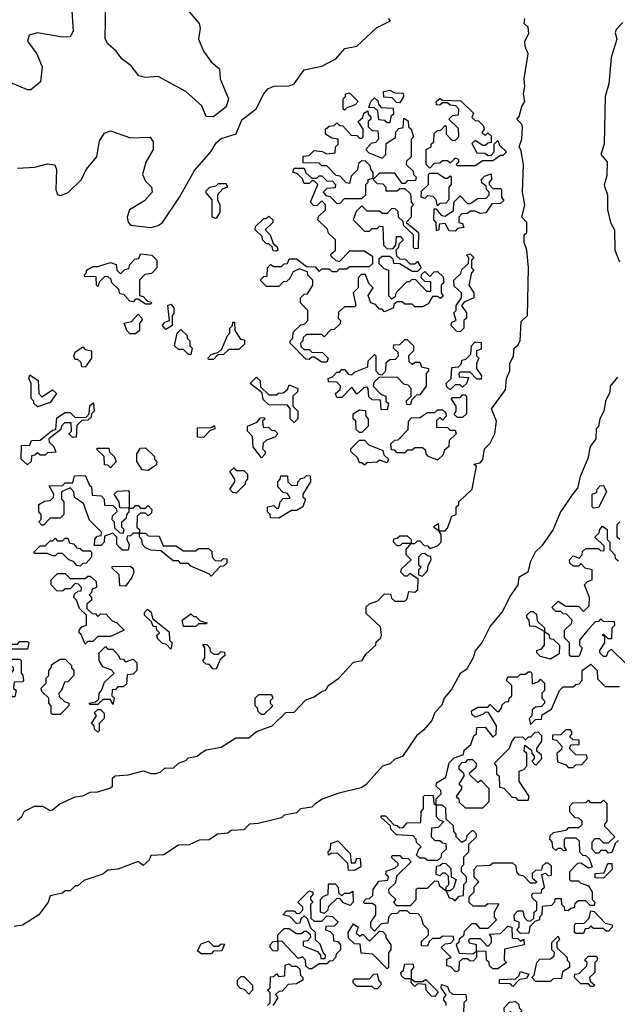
# Model space of a CAD drawing. Extents: x 2494118 to 2687960, y 757339 to 915227.
# Tile 176 of 256: x 2651664 to 2654040, y 790109 to 794020. Entities that reach past the tile are written whole.
import ezdxf

# ---------------------------------------------------------------- set-up
doc = ezdxf.new("R2010")
doc.units = 0

msp = doc.modelspace()

# ---------------------------------------------------------------- linework, layer by layer
at = {"layer": '0CON20XD'}
for points in [[(2652285.6, 794115), (2652378.2, 794005), (2652382, 793985), (2652375, 793942.5), (2652394.7, 793894.7), (2652425, 793852.9), (2652458.8, 793825), (2652460.6, 793785), (2652494.3, 793705), (2652485.5, 793674.5), (2652435, 793634.2), (2652405.6, 793635.6), (2652388.1, 793678.1), (2652324.6, 793734.6), (2652215, 793794.4), (2652165, 793790), (2652137.4, 793797.4), (2652107.3, 793837.3), (2652070.6, 793865), (2652048.1, 793895), (2652014.3, 793924.3), (2652004.3, 793944.3), (2652006.1, 794085)], [(2651871.6, 794055), (2651877.3, 793975), (2651865, 793952.5), (2651835, 793950), (2651735, 793968.3), (2651701.4, 793958.6), (2651695.3, 793935), (2651731.8, 793885), (2651753.4, 793833.4), (2651746.5, 793773.5), (2651709.1, 793740.9), (2651695, 793740.9), (2651601.6, 793781.6)], [(2651655, 790841.2), (2651672.5, 790855), (2651683.6, 790876.4), (2651723.6, 790896.4), (2651755, 790896.2), (2651785, 790878.6), (2651795, 790881.4), (2651824.2, 790905.8), (2651885, 790933.8), (2651915, 790936.7), (2651945, 790951.2), (2651975, 790953.1), (2652025, 790969.2), (2652033.8, 790975), (2652033, 791007), (2652043.6, 791016.4), (2652095, 791020), (2652155, 791036.7), (2652186, 791026), (2652206.1, 791026.1), (2652225, 791032.9), (2652242, 791048), (2652275, 791047.1), (2652295, 791066.7), (2652325, 791077.5), (2652335, 791087.5), (2652370, 791095), (2652385, 791107.5), (2652405, 791120), (2652465, 791130), (2652523, 791167), (2652575, 791167.5), (2652605, 791193.3), (2652667.5, 791215), (2652721.7, 791268.3), (2652755, 791270), (2652801.7, 791318.3), (2652835, 791330), (2652866.4, 791353.6), (2652880, 791355), (2652893.3, 791376.7), (2652932.5, 791405), (2652991.7, 791468.3), (2653026, 791475), (2653040.5, 791499.5), (2653080, 791535), (2653081.7, 791548.3), (2653100, 791565), (2653102.5, 791575), (2653098.3, 791608.3), (2653041.7, 791661.7), (2653041.7, 791688.3), (2653055, 791700), (2653088.3, 791711.7), (2653115, 791740), (2653138.3, 791738.3), (2653141.7, 791721.7), (2653155, 791710), (2653195, 791710), (2653205, 791720), (2653211.7, 791748.3), (2653235, 791746.7), (2653247.5, 791755), (2653248.3, 791798.3), (2653215, 791820), (2653205, 791810), (2653195, 791810), (2653180, 791825), (2653181.7, 791838.3), (2653220, 791875), (2653200, 791895), (2653200, 791915), (2653220, 791940), (2653185, 791940), (2653175, 791930), (2653165, 791930), (2653150, 791945), (2653151.7, 791958.3), (2653165, 791960), (2653175, 791970), (2653205, 791970), (2653220, 791955), (2653220, 791940), (2653235, 791940), (2653245, 791950), (2653255, 791950), (2653271.7, 791931.7), (2653285, 791930), (2653295, 791920), (2653325, 791930), (2653340, 791945), (2653340, 791975), (2653330, 791990), (2653311.7, 792001.7), (2653311.7, 792008.3), (2653328.3, 792018.3), (2653330, 791990), (2653355, 791990), (2653365, 792000), (2653381.7, 792048.3), (2653400, 792055), (2653400, 792085), (2653410, 792095), (2653410, 792105), (2653462.5, 792155), (2653472.5, 792205), (2653480, 792245), (2653470, 792255), (2653495, 792260), (2653505, 792272.5), (2653512.5, 792315), (2653535, 792337.5), (2653553.3, 792375), (2653560, 792425), (2653540, 792475), (2653595, 792550), (2653600, 792595), (2653612.5, 792625), (2653612.5, 792655), (2653627.5, 792685), (2653630, 792715), (2653645, 792727.5), (2653653.8, 792745), (2653658.3, 792821.7), (2653682.5, 792845), (2653687.1, 793035), (2653680, 793105), (2653670, 793135), (2653670, 793165), (2653680, 793175), (2653680, 793215), (2653660, 793235), (2653672, 793285), (2653662.5, 793335), (2653667.1, 793445), (2653656.7, 793505), (2653650, 793515), (2653660, 793545), (2653662.5, 793595), (2653660, 793605), (2653640, 793625), (2653650, 793635), (2653660, 793675), (2653672.5, 793695), (2653666.7, 793725), (2653672.5, 793755), (2653670, 793785), (2653685.7, 793885), (2653673, 793913), (2653672.5, 793935), (2653688.6, 793965), (2653685, 793990), (2653670, 794005), (2653672.5, 794025)], [(2652185, 793194.8), (2652215, 793201.9), (2652231.4, 793215), (2652299, 793315), (2652358.9, 793421.1), (2652423.8, 793495), (2652445, 793531.2), (2652465, 793548.5), (2652525, 793566.7), (2652547.5, 793622.5), (2652604.1, 793665.9), (2652634.4, 793725.6), (2652651.2, 793745), (2652675, 793755.8), (2652735, 793757.9), (2652754.7, 793765), (2652795, 793820.9), (2652865, 793834.8), (2652921.4, 793865), (2652956.5, 793905), (2653005, 793915.2), (2653082.3, 793987.7), (2653138.6, 794015), (2653130, 794025)], [(2654061.7, 794008.3), (2654035, 793981.2), (2654031.7, 793968.3), (2654037.7, 793942.3), (2654015, 793870), (2654006.7, 793765), (2653991.4, 793715), (2653987.5, 793525), (2653974.4, 793485), (2654000, 793455), (2653998.3, 793401.7), (2653987.1, 793362.9), (2654001.2, 793325), (2654001.4, 793265), (2654013.1, 793215), (2654028.8, 793185), (2654030.6, 793105), (2654048.8, 793058.8)], [(2652955, 793660), (2652950, 793665), (2652950, 793705), (2652960, 793715), (2652960, 793725), (2652975, 793730), (2653010, 793695), (2652998.3, 793681.7), (2652965, 793670), (2652955, 793660)], [(2653135, 793610), (2653125, 793610), (2653115, 793620), (2653091.7, 793621.7), (2653088.3, 793658.3), (2653075, 793670), (2653051.7, 793671.7), (2653060, 793695), (2653075, 793710), (2653088.3, 793698.3), (2653090, 793685), (2653101.7, 793671.7), (2653148.3, 793668.3), (2653150, 793645), (2653140, 793635), (2653135, 793610)], [(2653175, 793690), (2653161.7, 793691.7), (2653145, 793710), (2653111.7, 793711.7), (2653110, 793735), (2653135, 793740), (2653155, 793730), (2653188.3, 793728.3), (2653190, 793715), (2653175, 793690)], [(2653295, 793430), (2653280, 793445), (2653280, 793505), (2653300, 793515), (2653300, 793525), (2653310, 793535), (2653311.7, 793568.3), (2653325, 793580), (2653338.3, 793581.7), (2653355, 793600), (2653360, 793595), (2653360, 793565), (2653381.7, 793541.7), (2653395, 793540), (2653410, 793555), (2653408.3, 793588.3), (2653370, 793625), (2653385, 793640), (2653408.3, 793641.7), (2653410, 793665), (2653398.3, 793678.3), (2653375, 793680), (2653365, 793690), (2653345, 793690), (2653335, 793680), (2653321.7, 793681.7), (2653320, 793695), (2653335, 793707.5), (2653345, 793700), (2653418.3, 793698.3), (2653468.3, 793648.3), (2653461.7, 793631.7), (2653475, 793620), (2653488.3, 793618.3), (2653508.3, 793598.3), (2653510, 793585), (2653501.7, 793571.7), (2653515, 793560), (2653525, 793570), (2653538.3, 793558.3), (2653538.3, 793531.7), (2653525, 793530), (2653515, 793520), (2653505, 793520), (2653475, 793540), (2653461.7, 793528.3), (2653481.7, 793491.7), (2653515, 793490), (2653525, 793480), (2653538.3, 793481.7), (2653550, 793495), (2653550, 793525), (2653565, 793540), (2653571.7, 793521.7), (2653600, 793495), (2653585, 793480), (2653575, 793480), (2653545, 793460), (2653505, 793460), (2653475, 793440), (2653405, 793440), (2653400, 793445), (2653410, 793455), (2653410, 793465), (2653395, 793470), (2653375, 793450), (2653365, 793460), (2653345, 793460), (2653335, 793450), (2653311.7, 793448.3), (2653295, 793430)], [(2652885, 792660), (2652865, 792660), (2652835, 792680), (2652825, 792680), (2652815, 792670), (2652801.7, 792671.7), (2652740, 792735), (2652740, 792745), (2652750, 792755), (2652751.7, 792778.3), (2652781.7, 792808.3), (2652798.3, 792811.7), (2652810, 792825), (2652810, 792865), (2652780, 792895), (2652780, 792915), (2652795, 792930), (2652808.3, 792931.7), (2652830, 792965), (2652830, 792985), (2652810, 793005), (2652808.3, 793018.3), (2652775, 793030), (2652751.7, 793018.3), (2652738.3, 792991.7), (2652725, 792980), (2652711.7, 792978.3), (2652695, 792960), (2652645, 792960), (2652620, 792985), (2652635, 793000), (2652648.3, 793001.7), (2652650, 793035), (2652661.7, 793048.3), (2652675, 793040), (2652705, 793040), (2652715, 793050), (2652728.3, 793051.7), (2652735, 793070), (2652765, 793070), (2652805, 793040), (2652838.3, 793038.3), (2652855, 793020), (2652865, 793030), (2652895, 793030), (2652905, 793020), (2652925, 793020), (2652935, 793030), (2652965, 793030), (2652975, 793040), (2653055, 793040), (2653068.3, 793051.7), (2653068.3, 793078.3), (2653035, 793100), (2652975, 793100), (2652935, 793060), (2652921.7, 793061.7), (2652901.7, 793081.7), (2652901.7, 793088.3), (2652920, 793105), (2652920, 793145), (2652891.7, 793171.7), (2652888.3, 793188.3), (2652850, 793225), (2652851.7, 793238.3), (2652880, 793265), (2652880, 793285), (2652865, 793300), (2652845, 793280), (2652831.7, 793281.7), (2652820, 793295), (2652850, 793365), (2652835, 793380), (2652825, 793380), (2652815, 793370), (2652795, 793370), (2652788.3, 793388.3), (2652768.3, 793408.3), (2652750, 793415), (2652755, 793430), (2652795, 793430), (2652801.7, 793411.7), (2652825, 793390), (2652845, 793390), (2652855, 793400), (2652865, 793400), (2652885, 793380), (2652908.3, 793378.3), (2652920, 793365), (2652918.3, 793351.7), (2652885, 793350), (2652870, 793335), (2652881.7, 793321.7), (2652898.3, 793318.3), (2652925, 793290), (2652938.3, 793291.7), (2652955, 793310), (2653025, 793310), (2653040, 793325), (2653040, 793365), (2653050, 793375), (2653050, 793385), (2653070, 793390), (2653070, 793415), (2653060, 793425), (2653058.3, 793438.3), (2653038.3, 793458.3), (2653025, 793460), (2653011.7, 793448.3), (2653007, 793423), (2652981.7, 793398.3), (2652975, 793370), (2652961.7, 793371.7), (2652938.3, 793398.3), (2652921.7, 793401.7), (2652885, 793440), (2652865, 793440), (2652855, 793450), (2652791.7, 793451.7), (2652791.7, 793478.3), (2652815, 793480), (2652835, 793500), (2652867, 793497), (2652885, 793487.5), (2652918.3, 793491.7), (2652920, 793515), (2652930, 793525), (2652930, 793545), (2652905, 793550), (2652880, 793565), (2652880, 793585), (2652895, 793597.5), (2652915, 793600), (2652925, 793610), (2652935, 793600), (2652948.3, 793598.3), (2652981.7, 793561.7), (2653005, 793560), (2653015, 793550), (2653025, 793550), (2653030, 793555), (2653030, 793585), (2653010, 793615), (2653028.3, 793631.7), (2653031.7, 793648.3), (2653048.3, 793658.3), (2653050, 793645), (2653060, 793635), (2653060, 793625), (2653050, 793615), (2653050, 793595), (2653065, 793580), (2653088.3, 793578.3), (2653090, 793545), (2653078.3, 793531.7), (2653061.7, 793528.3), (2653040, 793505), (2653051.7, 793491.7), (2653105, 793470), (2653120, 793485), (2653121.7, 793528.3), (2653158.3, 793551.7), (2653160, 793575), (2653171.7, 793588.3), (2653188.3, 793591.7), (2653191.7, 793628.3), (2653208.3, 793618.3), (2653210, 793595), (2653220, 793585), (2653230, 793555), (2653220, 793545), (2653220, 793475), (2653201.7, 793458.3), (2653200, 793445), (2653228.3, 793418.3), (2653230, 793405), (2653240, 793395), (2653238.3, 793381.7), (2653205, 793380), (2653195, 793370), (2653185, 793370), (2653155, 793410), (2653095, 793410), (2653070, 793385), (2653085, 793370), (2653108.3, 793368.3), (2653120, 793355), (2653120, 793340), (2653165, 793340), (2653175, 793350), (2653195, 793350), (2653218.3, 793328.3), (2653220, 793295), (2653230, 793285), (2653220, 793275), (2653220, 793235), (2653200, 793215), (2653250, 793175), (2653248.3, 793111.7), (2653235, 793110), (2653230, 793115), (2653230, 793165), (2653191.7, 793201.7), (2653188.3, 793218.3), (2653170, 793235), (2653168.3, 793258.3), (2653155, 793270), (2653141.7, 793268.3), (2653125, 793250), (2653105, 793250), (2653095, 793260), (2653045, 793260), (2653025, 793280), (2653001.7, 793258.3), (2652990, 793225), (2653035, 793180), (2653055, 793180), (2653065, 793190), (2653085, 793190), (2653095, 793200), (2653108.3, 793198.3), (2653110, 793125), (2653125, 793110), (2653148.3, 793111.7), (2653160, 793125), (2653161.7, 793158.3), (2653178.3, 793158.3), (2653190, 793145), (2653171.7, 793128.3), (2653170, 793115), (2653160, 793105), (2653161.7, 793081.7), (2653175, 793070), (2653198.3, 793068.3), (2653215, 793050), (2653235, 793050), (2653245, 793060), (2653260, 793035), (2653245, 793020), (2653225, 793020), (2653175, 793050), (2653151.7, 793051.7), (2653148.3, 793068.3), (2653135, 793080), (2653105, 793080), (2653091.7, 793068.3), (2653091.7, 793051.7), (2653111.7, 793031.7), (2653130, 793025), (2653130, 792925), (2653141.7, 792911.7), (2653158.3, 792921.7), (2653161.7, 792938.3), (2653205, 792980), (2653215, 792980), (2653225, 792990), (2653238.3, 792988.3), (2653281.7, 792941.7), (2653298.3, 792941.7), (2653298.3, 792978.3), (2653275, 792980), (2653260, 792995), (2653261.7, 793008.3), (2653275, 793020), (2653295, 793000), (2653311.7, 793018.3), (2653325, 793020), (2653348.3, 792998.3), (2653350, 792975), (2653340, 792965), (2653340, 792935), (2653348.3, 792921.7), (2653337.5, 792912.5), (2653325, 792920), (2653305, 792920), (2653288.3, 792891.7), (2653265, 792880), (2653235, 792880), (2653225, 792890), (2653195, 792890), (2653185, 792900), (2653165, 792900), (2653151.7, 792888.3), (2653150, 792875), (2653115, 792860), (2653105, 792870), (2653095, 792870), (2653078.3, 792888.3), (2653060, 792895), (2653050, 792925), (2653070, 792955), (2653051.7, 792971.7), (2653038.3, 793008.3), (2653021.7, 793008.3), (2653010, 792995), (2653010, 792955), (2652990, 792935), (2653000, 792885), (2652995, 792880), (2652955, 792880), (2652931.7, 792858.3), (2652930, 792835), (2652940, 792825), (2652938.3, 792811.7), (2652915, 792790), (2652901.7, 792788.3), (2652875, 792760), (2652865, 792770), (2652805, 792770), (2652791.7, 792758.3), (2652790, 792745), (2652780, 792735), (2652781.7, 792721.7), (2652795, 792710), (2652815, 792710), (2652825, 792700), (2652868.3, 792698.3), (2652890, 792675), (2652885, 792660)], [(2651655, 793430.8), (2651725, 793434.4), (2651775, 793448), (2651803.6, 793443.6), (2651810, 793425), (2651807.5, 793345), (2651815, 793326), (2651825, 793321.5), (2651855, 793332.9), (2651909.7, 793385), (2651928.2, 793425), (2651970.9, 793475), (2651981.4, 793538.6), (2652001.2, 793568.8), (2652025, 793578.2), (2652105, 793550.3), (2652183, 793553), (2652194.5, 793534.5), (2652194.5, 793505), (2652165.9, 793454.1), (2652152.2, 793405), (2652165, 793378.5), (2652187.8, 793355), (2652190.9, 793335), (2652160.1, 793299.9), (2652101.1, 793265), (2652092, 793235), (2652095.3, 793215.3), (2652104.1, 793204.1), (2652185, 793194.8)], [(2653325, 793280), (2653320, 793305), (2653308.3, 793318.3), (2653285, 793320), (2653275, 793310), (2653260, 793315), (2653261.7, 793338.3), (2653290, 793365), (2653290, 793405), (2653295, 793410), (2653325, 793410), (2653355, 793390), (2653365, 793390), (2653375, 793400), (2653380, 793395), (2653380, 793365), (2653370, 793355), (2653370, 793305), (2653358.3, 793291.7), (2653335, 793290), (2653325, 793280)], [(2653395, 793180), (2653371.7, 793181.7), (2653355, 793210), (2653331.7, 793208.3), (2653330, 793185), (2653321.7, 793181.7), (2653320, 793215), (2653310, 793225), (2653311.7, 793268.3), (2653318.3, 793268.3), (2653341.7, 793241.7), (2653355, 793240), (2653388.3, 793261.7), (2653390, 793295), (2653415, 793320), (2653445, 793290), (2653455, 793290), (2653485, 793310), (2653518.3, 793311.7), (2653530, 793325), (2653530, 793335), (2653520, 793345), (2653518.3, 793358.3), (2653501.7, 793371.7), (2653500, 793385), (2653511.7, 793398.3), (2653538.3, 793408.3), (2653540, 793385), (2653530, 793375), (2653530, 793365), (2653545, 793350), (2653575, 793350), (2653580, 793345), (2653580, 793315), (2653588.3, 793301.7), (2653575, 793290), (2653541.7, 793288.3), (2653517, 793253), (2653495, 793250), (2653475, 793260), (2653455, 793260), (2653445, 793250), (2653421.7, 793248.3), (2653410, 793235), (2653410, 793215), (2653425, 793210), (2653430, 793195), (2653405, 793190), (2653395, 793180)], [(2652445, 793230), (2652430, 793235), (2652430, 793305), (2652405, 793332.5), (2652405, 793340), (2652420, 793355), (2652445, 793360), (2652455, 793370), (2652485, 793370), (2652490, 793355), (2652471.7, 793348.3), (2652450, 793325), (2652450, 793305), (2652460, 793285), (2652460, 793255), (2652445, 793230)], [(2652685, 793100), (2652671.7, 793101.7), (2652668.3, 793118.3), (2652655, 793130), (2652645, 793130), (2652630, 793145), (2652628.3, 793158.3), (2652600, 793185), (2652601.7, 793198.3), (2652635, 793230), (2652645, 793230), (2652655, 793240), (2652670, 793225), (2652670, 793215), (2652640, 793185), (2652660, 793165), (2652671.7, 793131.7), (2652688.3, 793118.3), (2652690, 793105), (2652685, 793100)], [(2652185, 792890), (2652165, 792890), (2652135, 792910), (2652125, 792910), (2652115, 792900), (2652101.7, 792901.7), (2652078.3, 792928.3), (2652061.7, 792931.7), (2652058.3, 792948.3), (2652030, 792975), (2652028.3, 792988.3), (2652015, 793000), (2652001.7, 792998.3), (2651981.7, 792978.3), (2651975, 792960), (2651970, 792965), (2651968.3, 792998.3), (2651925, 793000), (2651920, 793005), (2651930, 793015), (2651930, 793025), (2651955, 793040), (2651975, 793040), (2652025, 793056.2), (2652048.3, 793048.3), (2652050, 793025), (2652065, 793010), (2652081.7, 793028.3), (2652098.3, 793031.7), (2652101.7, 793048.3), (2652121.7, 793068.3), (2652138.3, 793071.7), (2652145, 793090), (2652190, 793085), (2652210, 793065), (2652210, 793035), (2652188.3, 793011.7), (2652161.7, 793008.3), (2652140, 792985), (2652140, 792925), (2652155, 792920), (2652171.7, 792901.7), (2652188.3, 792898.3), (2652185, 792890)], [(2653415, 792780), (2653401.7, 792781.7), (2653380, 792805), (2653381.7, 792818.3), (2653400, 792825), (2653390, 792855), (2653400, 792865), (2653400, 792885), (2653420, 792915), (2653420, 792935), (2653391.7, 792961.7), (2653390, 792985), (2653418.3, 793011.7), (2653421.7, 793028.3), (2653448.3, 793051.7), (2653450, 793075), (2653440, 793085), (2653455, 793090), (2653470, 793075), (2653460, 793065), (2653460, 793035), (2653470, 793025), (2653460, 793015), (2653450, 792965), (2653470, 792935), (2653470, 792915), (2653431.7, 792898.3), (2653420, 792885), (2653440, 792855), (2653440, 792835), (2653430, 792825), (2653430, 792795), (2653415, 792780)], [(2652245, 792790), (2652232.5, 792805), (2652241.7, 792818.3), (2652260, 792825), (2652252.5, 792885), (2652265, 792890), (2652277.5, 792875), (2652277, 792853), (2652270, 792845), (2652270, 792805), (2652245, 792790)], [(2652101.7, 792771.7), (2652090, 792785), (2652080, 792815), (2652108.3, 792821.7), (2652135, 792850), (2652150, 792835), (2652150, 792825), (2652140, 792815), (2652140, 792785), (2652125, 792772.5), (2652101.7, 792771.7)], [(2652435, 792670), (2652415, 792670), (2652413, 792677), (2652425, 792690), (2652455, 792700), (2652468.3, 792711.7), (2652490, 792765), (2652500, 792775), (2652500, 792795), (2652510, 792805), (2652511.7, 792818.3), (2652518.3, 792818.3), (2652520, 792785), (2652541.7, 792751.7), (2652558.3, 792748.3), (2652558.3, 792731.7), (2652535, 792710), (2652495, 792710), (2652475, 792690), (2652451.7, 792688.3), (2652435, 792670)], [(2652345, 792690), (2652335, 792690), (2652315, 792710), (2652295, 792710), (2652280, 792725), (2652290, 792775), (2652305, 792790), (2652330, 792765), (2652330, 792755), (2652340, 792745), (2652340, 792725), (2652350, 792715), (2652345, 792690)], [(2653125, 792470), (2653101.7, 792471.7), (2653098.3, 792508.3), (2653065, 792510), (2653051.7, 792521.7), (2653050, 792555), (2653045, 792560), (2653031.7, 792558.3), (2653005, 792532.5), (2652985, 792560), (2652945, 792520), (2652925, 792520), (2652920, 792535), (2652938.3, 792551.7), (2652940, 792565), (2652925, 792580), (2652891.7, 792581.7), (2652890, 792595), (2652908.3, 792601.7), (2652925, 792620), (2652935, 792620), (2652945, 792630), (2652955, 792630), (2652971.7, 792611.7), (2652985, 792610), (2652995, 792620), (2653048.3, 792641.7), (2653050, 792665), (2653075, 792690), (2653080, 792685), (2653080, 792625), (2653091.7, 792611.7), (2653105, 792610), (2653120, 792625), (2653121.7, 792658.3), (2653135, 792670), (2653158.3, 792671.7), (2653170, 792685), (2653168.3, 792698.3), (2653150, 792715), (2653151.7, 792728.3), (2653175, 792730), (2653195, 792750), (2653205, 792750), (2653230, 792725), (2653230, 792705), (2653210, 792685), (2653211.7, 792661.7), (2653225, 792650), (2653235, 792660), (2653255, 792660), (2653261.7, 792641.7), (2653290, 792635), (2653290, 792625), (2653280, 792615), (2653280, 792565), (2653255, 792530), (2653241.7, 792528.3), (2653221.7, 792508.3), (2653218.3, 792491.7), (2653205, 792490), (2653200, 792505), (2653220, 792525), (2653220, 792555), (2653208.3, 792568.3), (2653191.7, 792571.7), (2653165, 792600), (2653091.7, 792598.3), (2653071.7, 792578.3), (2653070, 792565), (2653101.7, 792531.7), (2653120, 792525), (2653120, 792505), (2653130, 792495), (2653125, 792470)], [(2653375, 792550), (2653361.7, 792561.7), (2653360, 792575), (2653380, 792595), (2653381.7, 792638.3), (2653408.3, 792641.7), (2653420, 792655), (2653421.7, 792668.3), (2653438.3, 792671.7), (2653458.3, 792691.7), (2653460, 792725), (2653475, 792740), (2653498.3, 792738.3), (2653498.3, 792711.7), (2653480, 792705), (2653480, 792685), (2653490, 792675), (2653480, 792655), (2653480, 792635), (2653500, 792605), (2653498.3, 792591.7), (2653481.7, 792591.7), (2653455, 792620), (2653415, 792620), (2653410, 792615), (2653411.7, 792601.7), (2653448.3, 792598.3), (2653440, 792575), (2653425, 792560), (2653415, 792570), (2653395, 792570), (2653375, 792550)], [(2651925, 792640), (2651911.7, 792641.7), (2651908.3, 792658.3), (2651895, 792670), (2651885, 792670), (2651880, 792685), (2651885, 792700), (2651915, 792720), (2651925, 792710), (2651950, 792705), (2651950, 792675), (2651925, 792640)], [(2651735, 792482.5), (2651720, 792495), (2651720, 792505), (2651710, 792515), (2651710, 792575), (2651700, 792595), (2651705, 792610), (2651737.5, 792587.5), (2651740, 792535), (2651751.7, 792521.7), (2651795, 792550), (2651810, 792535), (2651785, 792500), (2651735, 792482.5)], [(2654040.5, 792599.5), (2654011.4, 792565), (2654009.7, 792540.3), (2653993.1, 792505), (2653985.8, 792465), (2653970.6, 792435), (2653965.6, 792404.4), (2653956.2, 792395), (2653954.2, 792355), (2653931.4, 792325), (2653923.3, 792276.7), (2653892, 792205), (2653881.2, 792158.8), (2653867.7, 792142.3), (2653814.3, 792065), (2653784.4, 791995.6), (2653740.3, 791929.7), (2653713.1, 791905), (2653693.1, 791865), (2653684.3, 791825.7), (2653648.6, 791805), (2653644.4, 791775.6), (2653615, 791733.3), (2653582.5, 791667.5), (2653535, 791611.2), (2653502.2, 791547.8), (2653475, 791513.8), (2653466.7, 791485), (2653440.8, 791439.2), (2653415, 791423.3), (2653380.6, 791359.4), (2653351.4, 791325), (2653342.9, 791297.1), (2653315, 791268.8), (2653303.2, 791236.8), (2653271.2, 791198.8), (2653241.2, 791175), (2653186.4, 791093.6), (2653155, 791082.5), (2653136.2, 791063.8), (2653106.7, 791055), (2653039.7, 790980.3), (2653021.4, 790968.6), (2652932.6, 790947.4), (2652866.4, 790923.6), (2652836.7, 790903.3), (2652825, 790892.5), (2652780, 790885), (2652765, 790870), (2652715, 790860), (2652705, 790850), (2652612.7, 790827.3), (2652577.5, 790825), (2652555, 790802.5), (2652505, 790800), (2652491.7, 790788.3), (2652450, 790785), (2652417, 790763), (2652378.3, 790761.7), (2652337.5, 790742.5), (2652295, 790741.2), (2652237, 790703), (2652185, 790700), (2652178.3, 790681.7), (2652155, 790660), (2652135, 790676.7), (2652055, 790646.2), (2652015, 790642.5), (2651994.2, 790625.8), (2651919.3, 790600.7), (2651895, 790580), (2651885, 790580), (2651865, 790560), (2651845, 790560), (2651835, 790550), (2651785, 790540), (2651777.5, 790515), (2651740, 790465), (2651675, 790423.8), (2651641.7, 790418.3)], [(2652755, 792420), (2652740, 792435), (2652740, 792475), (2652728.3, 792488.3), (2652655, 792490), (2652631.7, 792511.7), (2652628.3, 792538.3), (2652580, 792575), (2652605, 792600), (2652620, 792585), (2652621.7, 792561.7), (2652655, 792530), (2652685, 792530), (2652693, 792537), (2652711.7, 792538.3), (2652728.3, 792551.7), (2652735, 792570), (2652770, 792555), (2652768.3, 792541.7), (2652750, 792525), (2652750, 792485), (2652770, 792465), (2652770, 792435), (2652755, 792420)], [(2651695, 792252.5), (2651670, 792275), (2651671.7, 792328.3), (2651705, 792330), (2651711.7, 792348.3), (2651745, 792350), (2651795, 792390), (2651808.3, 792391.7), (2651811.7, 792438.3), (2651845, 792460), (2651865, 792460), (2651885, 792440), (2651928.3, 792441.7), (2651940, 792455), (2651943, 792487), (2651958.3, 792498.3), (2651960, 792465), (2651950, 792455), (2651948.3, 792441.7), (2651935, 792430), (2651911.7, 792428.3), (2651891.7, 792408.3), (2651888.3, 792361.7), (2651875, 792360), (2651860, 792375), (2651870, 792385), (2651868.3, 792418.3), (2651841.7, 792418.3), (2651830, 792405), (2651828.3, 792391.7), (2651780, 792355), (2651781.7, 792341.7), (2651800, 792325), (2651808.3, 792301.7), (2651775, 792300), (2651765, 792290), (2651745, 792290), (2651735, 792300), (2651725, 792290), (2651711.7, 792288.3), (2651710, 792265), (2651695, 792252.5)], [(2653425, 792440), (2653405, 792440), (2653391.7, 792451.7), (2653400, 792465), (2653400, 792485), (2653380, 792515), (2653385, 792520), (2653415, 792520), (2653425, 792530), (2653435, 792530), (2653440, 792525), (2653440, 792455), (2653425, 792440)], [(2653025, 792380), (2653015, 792380), (2653001.7, 792391.7), (2653000, 792425), (2652990, 792435), (2652990, 792455), (2653015, 792470), (2653038.3, 792468.3), (2653040, 792445), (2653050, 792435), (2653050, 792405), (2653025, 792380)], [(2653325, 792270), (2653290, 792285), (2653280, 792295), (2653278.3, 792308.3), (2653265, 792320), (2653235, 792320), (2653225, 792310), (2653205, 792310), (2653195, 792300), (2653165, 792300), (2653155, 792310), (2653141.7, 792311.7), (2653140, 792335), (2653155, 792350), (2653168.3, 792351.7), (2653208.3, 792391.7), (2653210, 792425), (2653221.7, 792438.3), (2653255, 792440), (2653285, 792460), (2653315, 792460), (2653325, 792470), (2653345, 792470), (2653358.3, 792458.3), (2653360, 792445), (2653345, 792430), (2653335, 792440), (2653321.7, 792428.3), (2653321.7, 792401.7), (2653365, 792400), (2653375, 792390), (2653395, 792390), (2653400, 792375), (2653371.7, 792348.3), (2653370, 792325), (2653351.7, 792308.3), (2653348.3, 792291.7), (2653325, 792270)], [(2652625, 792280), (2652593, 792323), (2652590, 792365), (2652570, 792385), (2652570, 792405), (2652608.3, 792421.7), (2652621.7, 792438.3), (2652635, 792440), (2652640, 792435), (2652630, 792425), (2652631.7, 792401.7), (2652655, 792400), (2652665, 792390), (2652678.3, 792388.3), (2652690, 792375), (2652678.3, 792361.7), (2652645, 792350), (2652631.7, 792338.3), (2652630, 792315), (2652640, 792305), (2652640, 792295), (2652625, 792280)], [(2652395, 792360), (2652371.7, 792361.7), (2652371.7, 792398.3), (2652425, 792400), (2652438.3, 792408.3), (2652440, 792395), (2652421.7, 792388.3), (2652395, 792360)], [(2653035, 792250), (2653025, 792260), (2653015, 792260), (2653008.3, 792278.3), (2652980, 792305), (2652980, 792315), (2653015, 792350), (2653035, 792350), (2653051.7, 792331.7), (2653108.3, 792308.3), (2653111.7, 792291.7), (2653130, 792275), (2653125, 792260), (2653095, 792270), (2653085, 792262.5), (2653045, 792260), (2653035, 792250)], [(2652025, 792240), (2652015, 792250), (2652001.7, 792251.7), (2652000, 792285), (2651971.7, 792311.7), (2651971.7, 792318.3), (2652018.3, 792318.3), (2652021.7, 792301.7), (2652040, 792285), (2652047.5, 792265), (2652025, 792240)], [(2652175, 792230), (2652151.7, 792231.7), (2652130, 792265), (2652130, 792295), (2652145, 792317.5), (2652165, 792320), (2652200, 792285), (2652200, 792275), (2652210, 792265), (2652208.3, 792251.7), (2652175, 792230)], [(2652525, 792140), (2652511.7, 792141.7), (2652500, 792155), (2652520, 792185), (2652520, 792195), (2652500, 792225), (2652515, 792240), (2652525, 792230), (2652555, 792230), (2652570, 792215), (2652570, 792195), (2652560, 792185), (2652560, 792175), (2652525, 792140)], [(2652425, 791810), (2652418.3, 791818.3), (2652345, 791850), (2652335, 791860), (2652305, 791860), (2652295, 791870), (2652275, 791870), (2652225, 791910), (2652185, 791912.5), (2652165, 791922.5), (2652152.5, 791935), (2652150, 791955), (2652140, 791965), (2652140, 791980), (2652115, 791980), (2652105, 791970), (2652091.7, 791968.3), (2652090, 791955), (2652100, 791935), (2652095, 791912.5), (2652073, 791913), (2652061.7, 791921.7), (2652050, 791935), (2652050, 791965), (2652035, 791980), (2652001.7, 791968.3), (2652000, 791945), (2651988.3, 791931.7), (2651961.7, 791931.7), (2651963, 791957), (2651971.7, 791968.3), (2651988.3, 791971.7), (2651990, 791985), (2651941.7, 792031.7), (2651918.3, 792098.3), (2651881.7, 792121.7), (2651880, 792145), (2651865, 792160), (2651830, 792145), (2651830, 792115), (2651840, 792105), (2651840, 792055), (2651825, 792040), (2651785, 792040), (2651758.3, 792011.7), (2651751.7, 792011.7), (2651740, 792025), (2651750, 792035), (2651750, 792055), (2651740, 792065), (2651740, 792095), (2651763, 792107), (2651785, 792110), (2651798.3, 792121.7), (2651800, 792135), (2651781.7, 792168.3), (2651835, 792170), (2651845, 792180), (2651875, 792180), (2651881.7, 792208.3), (2651925, 792210), (2651941.7, 792171.7), (2651950, 792165), (2651951.7, 792131.7), (2651988.3, 792128.3), (2652000, 792115), (2652001.7, 792091.7), (2652035, 792090), (2652048.3, 792078.3), (2652050, 792065), (2652031.7, 792048.3), (2652030, 792035), (2652040, 792025), (2652041.7, 792001.7), (2652061.7, 791981.7), (2652075, 791980), (2652080, 791995), (2652070, 792005), (2652070, 792025), (2652088.3, 792041.7), (2652090, 792055), (2652100, 792065), (2652100, 792080), (2652061.7, 792081.7), (2652060, 792105), (2652040, 792135), (2652052.5, 792147.5), (2652095, 792150), (2652100, 792145), (2652100, 792080), (2652115, 792080), (2652125, 792090), (2652135, 792090), (2652145, 792080), (2652165, 792080), (2652175, 792090), (2652190, 792075), (2652188.3, 792061.7), (2652175, 792050), (2652165, 792060), (2652145, 792060), (2652131.7, 792048.3), (2652130, 792005), (2652140, 791995), (2652140, 791980), (2652165, 791980), (2652175, 791970), (2652218.3, 791968.3), (2652235, 791930), (2652285, 791930), (2652315, 791910), (2652365, 791910), (2652375, 791920), (2652415, 791920), (2652428.3, 791908.3), (2652430, 791885), (2652441.7, 791871.7), (2652465, 791870), (2652475, 791880), (2652488.3, 791878.3), (2652488.3, 791861.7), (2652475, 791850), (2652461.7, 791848.3), (2652425, 791810)], [(2652695, 792040), (2652661.7, 792041.7), (2652660, 792055), (2652650, 792065), (2652650, 792085), (2652675, 792090), (2652685, 792080), (2652695, 792080), (2652700, 792105), (2652711.7, 792118.3), (2652740, 792120), (2652728.3, 792138.3), (2652711.7, 792141.7), (2652690, 792165), (2652690, 792185), (2652700, 792195), (2652701.7, 792208.3), (2652728.3, 792208.3), (2652730, 792185), (2652745, 792170), (2652768.3, 792171.7), (2652770, 792185), (2652781.7, 792198.3), (2652795, 792200), (2652805, 792210), (2652818.3, 792208.3), (2652820, 792185), (2652790, 792135), (2652790, 792125), (2652800, 792115), (2652790, 792085), (2652765, 792070), (2652745, 792070), (2652695, 792040)], [(2653945, 792080), (2653940, 792085), (2653940, 792135), (2653958.3, 792141.7), (2653960, 792155), (2653971.7, 792168.3), (2653985, 792170), (2653997.5, 792145), (2653965, 792082.5), (2653945, 792080)], [(2654050, 791955), (2654040, 791965), (2654040, 792015), (2654050, 792025)], [(2654078.3, 791458.3), (2654015, 791520), (2654001.7, 791508.3), (2653995, 791490), (2653985, 791490), (2653970, 791505), (2653970, 791515), (2653990, 791545), (2653990, 791570), (2653980, 791575), (2653985, 791580), (2654001.7, 791561.7), (2654018.3, 791561.7), (2654020, 791605), (2654030, 791615), (2654028.3, 791628.3), (2653985, 791630), (2653975, 791640), (2653965, 791630), (2653951.7, 791628.3), (2653918.3, 791591.7), (2653890, 791555), (2653890, 791535), (2653900, 791525), (2653890, 791495), (2653885, 791490), (2653855, 791490), (2653850, 791495), (2653850, 791545), (2653830, 791565), (2653830, 791595), (2653858.3, 791621.7), (2653860, 791635), (2653838.3, 791658.3), (2653825, 791660), (2653815, 791670), (2653795, 791670), (2653780, 791685), (2653805, 791710), (2653835, 791690), (2653885, 791690), (2653905, 791670), (2653928.3, 791691.7), (2653930, 791725), (2653910, 791775), (2653921.7, 791788.3), (2653940, 791795), (2653940, 791835), (2653911.7, 791841.7), (2653895, 791860), (2653885, 791850), (2653865, 791850), (2653851.7, 791861.7), (2653850, 791875), (2653865, 791890), (2653888.3, 791881.7), (2653900, 791895), (2653901.7, 791908.3), (2653915, 791920), (2653965, 791920), (2653975, 791910), (2653988.3, 791911.7), (2653988.3, 791928.3), (2653950, 791965), (2653968.3, 791981.7), (2653970, 791995), (2653981.7, 792008.3), (2654000, 791995), (2654000, 791955), (2654010, 791945), (2654010, 791915), (2654030, 791895), (2654031.7, 791881.7), (2654045, 791870)], [(2651905, 791850), (2651891.7, 791851.7), (2651878.3, 791868.3), (2651860, 791875), (2651835, 791900), (2651815, 791900), (2651805, 791890), (2651795, 791890), (2651775, 791900), (2651725, 791900), (2651720, 791905), (2651745, 791930), (2651765, 791930), (2651785, 791950), (2651795, 791950), (2651805, 791960), (2651815, 791950), (2651835, 791950), (2651845, 791960), (2651855, 791960), (2651861.7, 791941.7), (2651878.3, 791938.3), (2651891.7, 791921.7), (2651905, 791920), (2651915, 791910), (2651945, 791910), (2651950, 791905), (2651950, 791885), (2651928.3, 791861.7), (2651915, 791860), (2651905, 791850)], [(2653265, 791810), (2653285, 791832.5), (2653287.5, 791852.5), (2653300, 791875), (2653298.3, 791888.3), (2653285, 791890), (2653275, 791900), (2653261.7, 791898.3), (2653250, 791885), (2653250, 791855), (2653260, 791845), (2653250, 791835), (2653250, 791815), (2653265, 791810)], [(2652085, 791770), (2652061.7, 791771.7), (2652060, 791815), (2652031.7, 791841.7), (2652031.7, 791848.3), (2652105, 791850), (2652115, 791840), (2652117.5, 791825), (2652110, 791805), (2652085, 791770)], [(2651925, 791540), (2651908.3, 791578.3), (2651900, 791585), (2651900, 791595), (2651911.7, 791608.3), (2651930, 791615), (2651930, 791655), (2651901.7, 791681.7), (2651890, 791715), (2651880, 791725), (2651881.7, 791738.3), (2651895, 791750), (2651908.3, 791751.7), (2651910, 791765), (2651898.3, 791778.3), (2651885, 791780), (2651865, 791760), (2651845, 791760), (2651835, 791750), (2651811.7, 791751.7), (2651790, 791775), (2651790, 791795), (2651815, 791820), (2651845, 791820), (2651865, 791800), (2651925, 791800), (2651935, 791810), (2651945, 791810), (2651968.3, 791788.3), (2651970, 791765), (2651951.7, 791758.3), (2651950, 791745), (2651940, 791735), (2651950, 791725), (2651950, 791715), (2651931.7, 791698.3), (2651931.7, 791681.7), (2651951.7, 791661.7), (2651965, 791660), (2651975, 791650), (2651985, 791660), (2652008.3, 791658.3), (2652031.7, 791631.7), (2652050, 791625), (2652080, 791595), (2652025, 791570), (2651975, 791570), (2651955, 791550), (2651935, 791550), (2651925, 791540)], [(2652265, 791520), (2652248.3, 791538.3), (2652231.7, 791541.7), (2652211.7, 791561.7), (2652210, 791575), (2652220, 791585), (2652210, 791595), (2652208.3, 791608.3), (2652195, 791610), (2652188.3, 791628.3), (2652160, 791655), (2652160, 791665), (2652171.7, 791678.3), (2652187, 791667), (2652191.7, 791641.7), (2652258.3, 791588.3), (2652260, 791555), (2652270, 791545), (2652265, 791520)], [(2652365, 791610), (2652315, 791610), (2652310, 791635), (2652345, 791660), (2652355, 791650), (2652365, 791650), (2652381.7, 791631.7), (2652410, 791625), (2652405, 791620), (2652375, 791620), (2652365, 791610)], [(2653775, 791480), (2653735, 791490), (2653720, 791505), (2653720, 791515), (2653738.3, 791521.7), (2653750, 791535), (2653750, 791590), (2653715, 791610), (2653691.7, 791611.7), (2653690, 791635), (2653680, 791645), (2653680, 791655), (2653695, 791670), (2653705, 791670), (2653718.3, 791658.3), (2653721.7, 791631.7), (2653750, 791605), (2653750, 791590), (2653768.3, 791578.3), (2653771.7, 791561.7), (2653785, 791560), (2653810, 791535), (2653808.3, 791501.7), (2653775, 791480)], [(2651605, 791510), (2651600, 791515), (2651605, 791540), (2651655, 791540), (2651665, 791550), (2651695, 791550), (2651700, 791545), (2651695, 791520), (2651615, 791520), (2651605, 791510)], [(2652035, 791300), (2652025, 791320), (2651995, 791320), (2651975, 791300), (2651945, 791300), (2651940, 791305), (2651965, 791310), (2651978.3, 791321.7), (2651980, 791345), (2651990, 791355), (2652001.7, 791388.3), (2652040, 791425), (2652028.3, 791438.3), (2651995, 791450), (2651980, 791475), (2651980, 791505), (2652005, 791530), (2652015, 791520), (2652035, 791520), (2652057.5, 791495), (2652061.7, 791481.7), (2652075, 791480), (2652085, 791470), (2652115, 791480), (2652130, 791465), (2652130, 791435), (2652115, 791420), (2652091.7, 791418.3), (2652088.3, 791381.7), (2652075, 791370), (2652055, 791370), (2652045, 791360), (2652031.7, 791358.3), (2652030, 791335), (2652040, 791325), (2652035, 791300)], [(2652445, 791440), (2652431.7, 791441.7), (2652418.3, 791458.3), (2652405, 791460), (2652391.7, 791471.7), (2652400, 791485), (2652400, 791525), (2652391.7, 791538.3), (2652408.3, 791538.3), (2652420, 791525), (2652421.7, 791511.7), (2652435, 791500), (2652455, 791500), (2652465, 791510), (2652478.3, 791508.3), (2652480, 791495), (2652461.7, 791478.3), (2652445, 791440)], [(2651645, 791330), (2651635, 791330), (2651625, 791340), (2651615, 791330), (2651610, 791355), (2651620, 791365), (2651620, 791385), (2651630, 791395), (2651630, 791425), (2651640, 791435), (2651640, 791445), (2651630, 791455), (2651630, 791475), (2651635, 791480), (2651665, 791480), (2651670, 791475), (2651670, 791425), (2651677, 791417), (2651680, 791395), (2651675, 791390), (2651641.7, 791388.3), (2651640, 791365), (2651650, 791355), (2651645, 791330)], [(2651825, 791260), (2651795, 791260), (2651790, 791265), (2651790, 791295), (2651780, 791305), (2651780, 791325), (2651751.7, 791351.7), (2651750, 791365), (2651770, 791385), (2651770, 791405), (2651780, 791415), (2651780, 791435), (2651790, 791445), (2651791.7, 791458.3), (2651825, 791480), (2651845, 791480), (2651870, 791455), (2651870, 791445), (2651880, 791435), (2651880, 791415), (2651855, 791390), (2651841.7, 791388.3), (2651830, 791355), (2651820, 791345), (2651821.7, 791331.7), (2651841.7, 791311.7), (2651860, 791305), (2651860, 791295), (2651825, 791260)], [(2653405, 790240), (2653395, 790240), (2653378.3, 790258.3), (2653361.7, 790261.7), (2653361.7, 790288.3), (2653380, 790295), (2653340, 790335), (2653355, 790350), (2653378.3, 790351.7), (2653390, 790365), (2653388.3, 790378.3), (2653345, 790380), (2653335, 790370), (2653305, 790370), (2653291.7, 790358.3), (2653285, 790340), (2653261.7, 790341.7), (2653261.7, 790358.3), (2653290, 790385), (2653290, 790405), (2653270, 790425), (2653260, 790455), (2653248.3, 790468.3), (2653215, 790470), (2653205, 790480), (2653175, 790480), (2653165, 790470), (2653141.7, 790468.3), (2653130, 790455), (2653128.3, 790431.7), (2653101.7, 790428.3), (2653075, 790400), (2653060, 790415), (2653060, 790435), (2653080, 790465), (2653080, 790500), (2653065, 790510), (2653035, 790510), (2653030, 790515), (2653041.7, 790528.3), (2653055, 790530), (2653068.3, 790541.7), (2653070, 790565), (2653091.7, 790598.3), (2653128.3, 790601.7), (2653130, 790615), (2653120, 790625), (2653121.7, 790638.3), (2653155, 790650), (2653168.3, 790661.7), (2653168.3, 790668.3), (2653141.7, 790691.7), (2653145, 790700), (2653175, 790700), (2653185, 790690), (2653208.3, 790688.3), (2653220, 790675), (2653161.7, 790618.3), (2653158.3, 790591.7), (2653130, 790565), (2653131.7, 790551.7), (2653160, 790525), (2653150, 790515), (2653161.7, 790501.7), (2653218.3, 790501.7), (2653240, 790525), (2653240, 790565), (2653245, 790570), (2653285, 790570), (2653315, 790600), (2653328.3, 790598.3), (2653331.7, 790581.7), (2653360, 790560), (2653360, 790575), (2653370, 790585), (2653368.3, 790618.3), (2653355, 790630), (2653345, 790630), (2653335, 790620), (2653320, 790625), (2653321.7, 790658.3), (2653335, 790660), (2653345, 790670), (2653358.3, 790668.3), (2653378.3, 790648.3), (2653380, 790615), (2653400, 790605), (2653388.3, 790571.7), (2653375, 790560), (2653360, 790560), (2653371.7, 790531.7), (2653385, 790530), (2653395, 790520), (2653411.7, 790538.3), (2653428.3, 790541.7), (2653430, 790585), (2653440, 790595), (2653440, 790615), (2653420, 790635), (2653420, 790655), (2653430, 790665), (2653430, 790695), (2653450, 790715), (2653450, 790745), (2653480, 790775), (2653480, 790785), (2653468.3, 790798.3), (2653461.7, 790798.3), (2653441.7, 790778.3), (2653438.3, 790761.7), (2653421.7, 790751.7), (2653400, 790775), (2653400, 790785), (2653390, 790795), (2653388.3, 790818.3), (2653360, 790845), (2653358.3, 790888.3), (2653345, 790900), (2653320, 790900), (2653320, 790855), (2653331.7, 790841.7), (2653350, 790835), (2653328.3, 790811.7), (2653301.7, 790808.3), (2653300, 790775), (2653315, 790760), (2653335, 790760), (2653345, 790750), (2653358.3, 790748.3), (2653360, 790725), (2653341.7, 790708.3), (2653338.3, 790691.7), (2653325, 790680), (2653285, 790680), (2653275, 790690), (2653255, 790690), (2653241.7, 790701.7), (2653251.7, 790728.3), (2653260, 790735), (2653241.7, 790751.7), (2653240, 790765), (2653228.3, 790778.3), (2653161.7, 790781.7), (2653140, 790805), (2653138.3, 790818.3), (2653101.7, 790851.7), (2653101.7, 790858.3), (2653118.3, 790858.3), (2653151.7, 790821.7), (2653165, 790820), (2653175, 790810), (2653188.3, 790811.7), (2653205, 790830), (2653258.3, 790831.7), (2653260, 790875), (2653270, 790885), (2653270, 790935), (2653275, 790940), (2653308.3, 790938.3), (2653310, 790905), (2653320, 790900), (2653320, 790925), (2653340, 790945), (2653338.3, 790958.3), (2653320, 790975), (2653321.7, 790988.3), (2653358.3, 791011.7), (2653371.7, 791068.3), (2653391.7, 791088.3), (2653428.3, 791101.7), (2653431.7, 791118.3), (2653458.3, 791141.7), (2653470, 791175), (2653480, 791185), (2653481.7, 791208.3), (2653515, 791210), (2653545, 791170), (2653558.3, 791181.7), (2653560, 791215), (2653528.3, 791268.3), (2653515, 791270), (2653505, 791260), (2653475, 791250), (2653461.7, 791261.7), (2653460, 791275), (2653485, 791290), (2653525, 791290), (2653535, 791300), (2653561.7, 791271.7), (2653568.3, 791271.7), (2653580, 791285), (2653581.7, 791298.3), (2653595, 791310), (2653608.3, 791311.7), (2653610, 791325), (2653620, 791335), (2653620, 791375), (2653600, 791395), (2653605, 791410), (2653645, 791410), (2653655, 791420), (2653675, 791420), (2653685, 791430), (2653695, 791430), (2653700, 791425), (2653701.7, 791381.7), (2653728.3, 791391.7), (2653735, 791400), (2653750, 791385), (2653750, 791355), (2653740, 791345), (2653740, 791325), (2653750, 791315), (2653750, 791305), (2653738.3, 791291.7), (2653715, 791290), (2653701.7, 791278.3), (2653700, 791255), (2653690, 791245), (2653695, 791220), (2653715, 791240), (2653738.3, 791241.7), (2653741.7, 791258.3), (2653778.3, 791281.7), (2653810, 791355), (2653825, 791370), (2653865, 791370), (2653875, 791380), (2653888.3, 791381.7), (2653900, 791395), (2653900, 791435), (2653935, 791460), (2653960, 791435), (2653961.7, 791401.7), (2653991.7, 791371.7), (2654048.3, 791371.7)], [(2652635, 791260), (2652625, 791260), (2652611.7, 791271.7), (2652610, 791285), (2652600, 791295), (2652600, 791325), (2652615, 791340), (2652665, 791340), (2652670, 791325), (2652660, 791315), (2652660, 791305), (2652670, 791295), (2652635, 791260)], [(2651975, 791190), (2651961.7, 791201.7), (2651960, 791215), (2651950, 791225), (2651970, 791255), (2651961.7, 791268.3), (2651975, 791280), (2651985, 791280), (2652000, 791265), (2652000, 791245), (2651980, 791225), (2651980, 791195), (2651975, 791190)], [(2653685, 790920), (2653690, 790935), (2653650, 790995), (2653650, 791035), (2653668.3, 791041.7), (2653680, 791055), (2653680, 791105), (2653670, 791115), (2653671.7, 791138.3), (2653698.3, 791118.3), (2653700, 791105), (2653710, 791095), (2653710, 791085), (2653700, 791075), (2653711.7, 791061.7), (2653718.3, 791061.7), (2653740, 791085), (2653738.3, 791098.3), (2653720, 791115), (2653720, 791125), (2653740, 791155), (2653740, 791175), (2653725, 791190), (2653711.7, 791188.3), (2653695, 791170), (2653685, 791170), (2653675, 791160), (2653665, 791170), (2653631.7, 791168.3), (2653620, 791155), (2653610, 791125), (2653550, 791065), (2653560, 791055), (2653560, 791025), (2653570, 791015), (2653571.7, 790971.7), (2653588.3, 790968.3), (2653621.7, 790931.7), (2653635, 790930), (2653645, 790920), (2653685, 790920)], [(2653865, 791050), (2653875, 791060), (2653898.3, 791061.7), (2653920, 791085), (2653918.3, 791098.3), (2653875, 791100), (2653850, 791125), (2653855, 791140), (2653888.3, 791141.7), (2653888.3, 791158.3), (2653865, 791160), (2653851.7, 791171.7), (2653860, 791185), (2653855, 791200), (2653835, 791200), (2653815, 791180), (2653781.7, 791178.3), (2653781.7, 791161.7), (2653798.3, 791158.3), (2653820, 791135), (2653818.3, 791121.7), (2653800, 791105), (2653801.7, 791071.7), (2653835, 791060), (2653845, 791050), (2653865, 791050)], [(2653505, 790890), (2653530, 790915), (2653530, 790965), (2653498.3, 790998.3), (2653485, 790990), (2653451.7, 791021.7), (2653451.7, 791028.3), (2653478.3, 791051.7), (2653480, 791065), (2653465, 791080), (2653445, 791080), (2653435, 791070), (2653421.7, 791068.3), (2653410, 791055), (2653410, 791045), (2653428.3, 791028.3), (2653430, 791015), (2653410, 790985), (2653420, 790975), (2653420, 790965), (2653400, 790935), (2653410, 790925), (2653411.7, 790911.7), (2653435, 790890), (2653505, 790890)], [(2654045, 790760), (2654031.7, 790748.3), (2654018.3, 790711.7), (2654005, 790710), (2653995, 790720), (2653975, 790720), (2653965, 790710), (2653955, 790710), (2653940, 790725), (2653940, 790755), (2653951.7, 790768.3), (2653968.3, 790768.3), (2653985, 790750), (2654005, 790750), (2654030, 790775), (2653990, 790815), (2653990, 790825), (2654000, 790835), (2654000, 790905), (2653985, 790920), (2653975, 790910), (2653935, 790910), (2653925, 790920), (2653915, 790910), (2653861.7, 790908.3), (2653850, 790895), (2653850, 790875), (2653871.7, 790851.7), (2653885, 790850), (2653898.3, 790838.3), (2653898.3, 790821.7), (2653885, 790810), (2653845, 790810), (2653835, 790800), (2653785, 790790), (2653771.7, 790778.3), (2653770, 790765), (2653780, 790755), (2653781.7, 790731.7), (2653795, 790720), (2653805, 790730), (2653815, 790730), (2653825, 790720), (2653838.3, 790721.7), (2653830, 790735), (2653830, 790765), (2653835, 790770), (2653875, 790770), (2653888.3, 790758.3), (2653890, 790715), (2653901.7, 790701.7), (2653915, 790700), (2653928.3, 790688.3), (2653940, 790655), (2653925, 790650), (2653895, 790670), (2653881.7, 790668.3), (2653850, 790635), (2653850, 790605), (2653855, 790600), (2653885, 790600), (2653895, 790590), (2653925, 790580), (2653940, 790555), (2653940, 790525), (2653950, 790515), (2653948.3, 790501.7), (2653931.7, 790501.7), (2653915, 790520), (2653885, 790520), (2653871.7, 790508.3), (2653868.3, 790491.7), (2653855, 790490), (2653845, 790480), (2653831.7, 790481.7), (2653830, 790495), (2653820, 790505), (2653818.3, 790528.3), (2653791.7, 790528.3), (2653790, 790515), (2653778.3, 790501.7), (2653741.7, 790498.3), (2653740, 790465), (2653730, 790455), (2653730, 790445), (2653711.7, 790438.3), (2653691.7, 790418.3), (2653688.3, 790391.7), (2653655, 790390), (2653640, 790405), (2653650, 790415), (2653650, 790435), (2653631.7, 790441.7), (2653630, 790465), (2653645, 790480), (2653665, 790480), (2653670, 790455), (2653681.7, 790441.7), (2653695, 790440), (2653708.3, 790451.7), (2653710, 790475), (2653720, 790485), (2653720, 790515), (2653701.7, 790531.7), (2653700, 790545), (2653705, 790550), (2653738.3, 790551.7), (2653740, 790565), (2653750, 790575), (2653740, 790625), (2653755, 790630), (2653765, 790620), (2653778.3, 790621.7), (2653778.3, 790658.3), (2653765, 790670), (2653755, 790670), (2653741.7, 790658.3), (2653738.3, 790641.7), (2653715, 790640), (2653701.7, 790628.3), (2653701.7, 790611.7), (2653720, 790595), (2653715, 790590), (2653695, 790590), (2653668.3, 790618.3), (2653651.7, 790621.7), (2653640, 790635), (2653638.3, 790658.3), (2653625, 790670), (2653545, 790670), (2653535, 790660), (2653481.7, 790658.3), (2653470, 790645), (2653470, 790615), (2653490, 790595), (2653470, 790575), (2653470, 790555), (2653450, 790535), (2653450, 790515), (2653465, 790500), (2653515, 790500), (2653525, 790510), (2653568.3, 790508.3), (2653550, 790475), (2653550, 790455), (2653560, 790445), (2653525, 790410), (2653495, 790410), (2653478.3, 790428.3), (2653461.7, 790428.3), (2653431.7, 790398.3), (2653428.3, 790381.7), (2653411.7, 790368.3), (2653410, 790355), (2653400, 790345), (2653411.7, 790311.7), (2653465, 790310), (2653480, 790320), (2653480, 790345), (2653451.7, 790351.7), (2653450, 790365), (2653455, 790370), (2653495, 790370), (2653521.7, 790341.7), (2653528.3, 790341.7), (2653540, 790355), (2653540, 790375), (2653531.7, 790388.3), (2653575, 790390), (2653605, 790420), (2653620, 790415), (2653621.7, 790371.7), (2653645, 790370), (2653655, 790360), (2653668.3, 790368.3), (2653670, 790345), (2653591.7, 790328.3), (2653590, 790285), (2653600, 790275), (2653565, 790250), (2653545, 790250), (2653531.7, 790261.7), (2653530, 790275), (2653520, 790285), (2653518.3, 790318.3), (2653480, 790320), (2653480, 790295), (2653468.3, 790281.7), (2653455, 790280), (2653445, 790290), (2653425, 790290), (2653411.7, 790278.3), (2653410, 790245), (2653405, 790240)], [(2652995, 790640), (2652971.7, 790641.7), (2652968.3, 790668.3), (2652928.3, 790708.3), (2652905, 790710), (2652891.7, 790701.7), (2652890, 790715), (2652900, 790725), (2652901.7, 790748.3), (2652928.3, 790758.3), (2652978.3, 790708.3), (2652981.7, 790671.7), (2652998.3, 790671.7), (2653005, 790690), (2653018.3, 790688.3), (2653020, 790655), (2652995, 790640)], [(2653985, 790610), (2653951.7, 790611.7), (2653951.7, 790628.3), (2653988.3, 790631.7), (2654001.7, 790668.3), (2654018.3, 790668.3), (2654020, 790645), (2653985, 790610)], [(2652875, 790470), (2652860, 790475), (2652860, 790525), (2652871.7, 790538.3), (2652890, 790545), (2652891.7, 790588.3), (2652918.3, 790588.3), (2652930, 790575), (2652931.7, 790551.7), (2652945, 790540), (2652955, 790550), (2652975, 790550), (2652988.3, 790558.3), (2652990, 790515), (2652978.3, 790501.7), (2652951.7, 790511.7), (2652938.3, 790528.3), (2652925, 790530), (2652891.7, 790498.3), (2652888.3, 790481.7), (2652875, 790470)], [(2652825, 790250), (2652815, 790250), (2652801.7, 790261.7), (2652800, 790285), (2652788.3, 790298.3), (2652771.7, 790291.7), (2652708.3, 790358.3), (2652690, 790360), (2652690, 790325), (2652685, 790320), (2652671.7, 790321.7), (2652660, 790335), (2652660, 790345), (2652671.7, 790358.3), (2652690, 790360), (2652690, 790385), (2652715, 790410), (2652735, 790410), (2652765, 790390), (2652785, 790390), (2652795, 790400), (2652805, 790400), (2652818.3, 790388.3), (2652820, 790375), (2652808.3, 790361.7), (2652791.7, 790358.3), (2652791.7, 790341.7), (2652848.3, 790318.3), (2652860, 790305), (2652861.7, 790291.7), (2652878.3, 790291.7), (2652880, 790305), (2652870, 790315), (2652858.3, 790348.3), (2652840, 790365), (2652840, 790395), (2652821.7, 790411.7), (2652808.3, 790448.3), (2652795, 790460), (2652781.7, 790448.3), (2652778.3, 790431.7), (2652765, 790430), (2652738.3, 790458.3), (2652710, 790465), (2652725, 790480), (2652755, 790480), (2652765, 790470), (2652778.3, 790471.7), (2652790, 790485), (2652790, 790495), (2652770, 790515), (2652815, 790560), (2652830, 790555), (2652830, 790545), (2652820, 790535), (2652820, 790525), (2652830, 790515), (2652820, 790505), (2652821.7, 790451.7), (2652835, 790440), (2652865, 790440), (2652885, 790460), (2652908.3, 790458.3), (2652930, 790435), (2652915, 790420), (2652881.7, 790418.3), (2652880, 790405), (2652898.3, 790398.3), (2652910, 790385), (2652911.7, 790361.7), (2652928.3, 790358.3), (2652940, 790345), (2652940, 790325), (2652921.7, 790308.3), (2652920, 790295), (2652908.3, 790281.7), (2652895, 790280), (2652885, 790270), (2652855, 790270), (2652825, 790250)], [(2653905, 790390), (2653875, 790390), (2653870, 790395), (2653870, 790425), (2653875, 790430), (2653908.3, 790431.7), (2653928.3, 790451.7), (2653935, 790480), (2653948.3, 790478.3), (2653991.7, 790431.7), (2654020, 790425), (2654020, 790415), (2654005, 790400), (2653995, 790400), (2653985, 790410), (2653945, 790410), (2653935, 790420), (2653925, 790410), (2653911.7, 790408.3), (2653905, 790390)], [(2653125, 790250), (2653068.3, 790308.3), (2653021.7, 790311.7), (2653018.3, 790348.3), (2652995, 790350), (2652971.7, 790371.7), (2652970, 790395), (2652991.7, 790428.3), (2653010, 790415), (2653001.7, 790391.7), (2653015, 790380), (2653028.3, 790388.3), (2653055, 790360), (2653095, 790400), (2653108.3, 790398.3), (2653120, 790385), (2653120, 790375), (2653140, 790345), (2653140, 790325), (2653130, 790315), (2653130, 790255), (2653125, 790250)], [(2653775, 790200), (2653715, 790200), (2653700, 790215), (2653710, 790225), (2653720, 790275), (2653731.7, 790288.3), (2653775, 790290), (2653788.3, 790301.7), (2653790, 790315), (2653780, 790325), (2653780, 790355), (2653805, 790380), (2653810, 790365), (2653800, 790355), (2653800, 790335), (2653840, 790295), (2653840, 790285), (2653850, 790275), (2653850, 790255), (2653821.7, 790238.3), (2653818.3, 790211.7), (2653785, 790210), (2653775, 790200)], [(2652425, 790310), (2652385, 790310), (2652371.7, 790321.7), (2652385, 790350), (2652415, 790360), (2652435, 790340), (2652455, 790340), (2652465, 790350), (2652478.3, 790348.3), (2652468.3, 790321.7), (2652435, 790320), (2652425, 790310)], [(2652650, 790105), (2652660, 790115), (2652660, 790155), (2652650, 790165), (2652660, 790175), (2652661.7, 790218.3), (2652675, 790220), (2652685, 790230), (2652695, 790220), (2652718.3, 790221.7), (2652720, 790265), (2652735, 790270), (2652745, 790260), (2652765, 790260), (2652778.3, 790248.3), (2652780, 790225), (2652790, 790215), (2652790, 790205), (2652765, 790190), (2652731.7, 790188.3), (2652708.3, 790161.7), (2652695, 790160), (2652681.7, 790148.3), (2652690, 790135), (2652670, 790105)], [(2653315, 790140), (2653301.7, 790141.7), (2653280, 790165), (2653278.3, 790188.3), (2653245, 790190), (2653235, 790180), (2653220, 790195), (2653220, 790210), (2653195, 790210), (2653181.7, 790221.7), (2653180, 790235), (2653190, 790245), (2653195, 790270), (2653228.3, 790268.3), (2653230, 790255), (2653220, 790245), (2653220, 790210), (2653235, 790200), (2653265, 790200), (2653278.3, 790208.3), (2653328.3, 790158.3), (2653315, 790140)], [(2653945, 790180), (2653935, 790180), (2653925, 790190), (2653895, 790190), (2653870, 790215), (2653871.7, 790228.3), (2653888.3, 790231.7), (2653918.3, 790261.7), (2653920, 790275), (2653910, 790285), (2653925, 790300), (2653955, 790300), (2653960, 790295), (2653960, 790285), (2653950, 790275), (2653950, 790235), (2653930, 790215), (2653931.7, 790201.7), (2653950, 790185), (2653945, 790180)], [(2653085, 790170), (2653075, 790170), (2653065, 790180), (2653005, 790180), (2652990, 790195), (2652990, 790205), (2652995, 790210), (2653055, 790210), (2653071.7, 790228.3), (2653085, 790230), (2653090, 790205), (2653100, 790195), (2653100, 790185), (2653085, 790170)], [(2653625, 790180), (2653615, 790190), (2653571.7, 790191.7), (2653571.7, 790208.3), (2653635, 790210), (2653648.3, 790221.7), (2653655, 790240), (2653688.3, 790228.3), (2653678.3, 790211.7), (2653651.7, 790208.3), (2653625, 790180)], [(2652575, 790150), (2652558.3, 790168.3), (2652541.7, 790171.7), (2652530, 790185), (2652530, 790205), (2652545, 790220), (2652555, 790220), (2652590, 790185), (2652590, 790165), (2652575, 790150)], [(2653360, 790105), (2653360, 790115), (2653350, 790125), (2653350, 790135), (2653360, 790145), (2653340, 790175), (2653341.7, 790188.3), (2653365, 790180), (2653371.7, 790161.7), (2653385, 790150), (2653438.3, 790148.3), (2653440, 790125), (2653430, 790115), (2653428.3, 790071.7)], [(2653645, 790060), (2653631.7, 790061.7), (2653615, 790080), (2653605, 790070), (2653591.7, 790071.7), (2653590, 790095), (2653611.7, 790118.3), (2653635, 790120), (2653648.3, 790108.3), (2653650, 790095), (2653660, 790085), (2653645, 790060)]]:
    msp.add_lwpolyline(points, dxfattribs=at)

doc.saveas('drawing.dxf')
